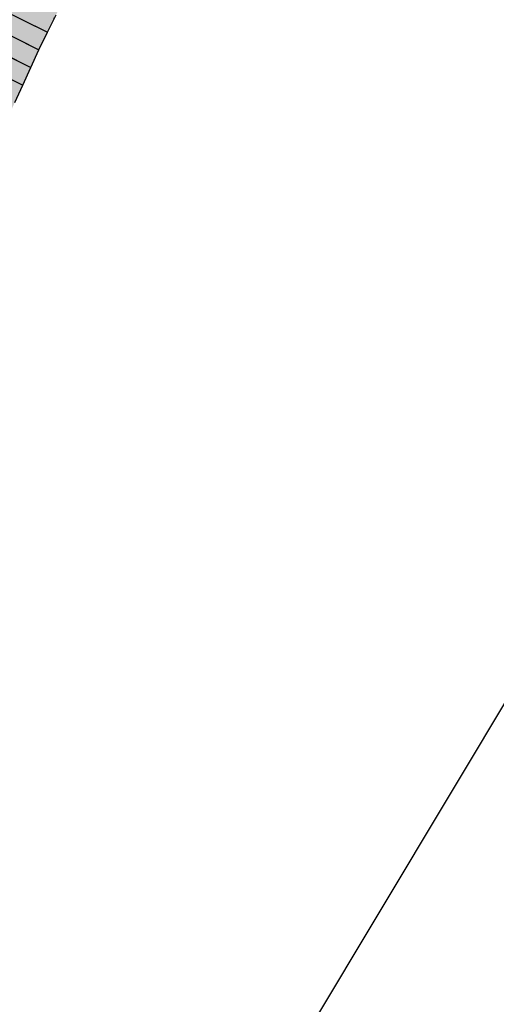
# Model space of a CAD drawing. Header units: metres. Extents: x 768989 to 770994, y 8991298 to 8992309.
# Tile 29 of 57: x 769479 to 769540, y 8991882 to 8992009. Entities that reach past the tile are written whole.
import ezdxf

# ---------------------------------------------------------------- set-up
doc = ezdxf.new("R2010")
doc.units = ezdxf.units.M
doc.header["$XCLIPFRAME"] = 2
for name, pattern in [('CENTER2', [1.125, 0.75, -0.125, 0.125, -0.125]), ('DOT', [6.35, 0, -6.35]), ('DOT2', [3.175, 0, -3.175])]:
    doc.linetypes.add(name, pattern=pattern)
for name, color, linetype in [('+Corr_P_Secc_Cort-Rell', 12, 'CENTER2'), ('+SL-Corredor-Rell_Secund', 52, 'DOT2'), ('__Ortofoto', 7, 'Continuous')]:
    doc.layers.add(name, color=color, linetype=linetype)
picture_1 = doc.add_image_def('image1.ecw', size_in_pixel=(24806, 30931))

# ---------------------------------------------------------------- blocks, each defined once
blk = doc.blocks.new('*U112')
at = {"linetype": 'Continuous', "lineweight": -3, "true_color": 0xffffff}
blk.add_hatch(color=7, dxfattribs=at).paths.add_polyline_path([(769416.19, 8991904.64), (769416.98, 8991907.02), (769417.77, 8991909.39), (769418.5, 8991911.37), (769419.42, 8991913.14), (769420.46, 8991914.83), (769421.61, 8991916.47), (769423.16, 8991918.44), (769424.71, 8991920.42), (769426.11, 8991922.49), (769427.44, 8991924.61), (769428.77, 8991926.73), (769430.1, 8991928.84), (769431.43, 8991930.96), (769432.78, 8991933.07), (769434.13, 8991935.2), (769435.49, 8991937.36), (769436.92, 8991939.48), (769438.38, 8991941.58), (769439.83, 8991943.68), (769441.26, 8991945.8), (769442.67, 8991947.93), (769444.07, 8991950.07), (769445.48, 8991952.21), (769446.88, 8991954.35), (769448.2, 8991956.54), (769449.56, 8991958.71), (769450.92, 8991960.88), (769452.26, 8991963.06), (769453.59, 8991965.24), (769454.9, 8991967.44), (769456.19, 8991969.66), (769457.46, 8991971.88), (769458.59, 8991974.17), (769459.7, 8991976.48), (769460.79, 8991978.8), (769461.86, 8991981.13), (769462.92, 8991983.46), (769463.96, 8991985.8), (769464.98, 8991988.1), (769465.99, 8991990.38), (769467.04, 8991992.65), (769468.13, 8991994.9), (769469.29, 8991997.12), (769470.46, 8991999.33), (769471.62, 8992001.55), (769472.78, 8992003.76), (769473.94, 8992005.97), (769475.11, 8992008.19), (769476.22, 8992010.43), (769477.32, 8992012.67), (769478.42, 8992014.91), (769479.53, 8992017.16), (769480.63, 8992019.4), (769481.76, 8992021.63), (769482.89, 8992023.86), (769484.02, 8992026.07), (769485.13, 8992028.29), (769486.25, 8992030.51), (769487.37, 8992032.72), (769488.4, 8992034.98), (769489.4, 8992037.26), (769490.41, 8992039.53), (769491.42, 8992041.8), (769492.43, 8992044.07), (769493.16, 8992046.26), (769493.16, 8992046.27), (769500.56, 8992042.43), (769500.56, 8992042.43), (769499.62, 8992040.35), (769498.34, 8992038.23), (769497.07, 8992036.11), (769495.79, 8992033.99), (769494.52, 8992031.87), (769493.29, 8992029.72), (769492.19, 8992027.51), (769491.1, 8992025.29), (769490.01, 8992023.08), (769488.94, 8992020.85), (769487.86, 8992018.59), (769486.78, 8992016.34), (769485.66, 8992014.1), (769484.55, 8992011.86), (769483.43, 8992009.63), (769482.32, 8992007.39), (769481.21, 8992005.15), (769480.17, 8992002.87), (769479.13, 8992000.59), (769478.1, 8991998.32), (769477.06, 8991996.04), (769476.02, 8991993.76), (769474.99, 8991991.49), (769473.85, 8991989.26), (769472.67, 8991987.06), (769471.43, 8991984.88), (769470.18, 8991982.69), (769468.88, 8991980.44), (769467.59, 8991978.2), (769466.28, 8991975.95), (769464.98, 8991973.72), (769463.66, 8991971.48), (769462.36, 8991969.24), (769461.22, 8991966.92), (769460.06, 8991964.6), (769458.92, 8991962.28), (769457.77, 8991959.95), (769456.62, 8991957.63), (769455.46, 8991955.31), (769454.26, 8991953), (769453, 8991950.74), (769451.83, 8991948.42), (769450.62, 8991946.12), (769449.39, 8991943.83), (769448.15, 8991941.55), (769446.9, 8991939.27), (769445.65, 8991936.99), (769444.39, 8991934.71), (769443.07, 8991932.47), (769441.63, 8991930.31), (769440.2, 8991928.19), (769438.8, 8991926.12), (769437.4, 8991924.05), (769435.98, 8991921.99), (769434.57, 8991919.93), (769433.15, 8991917.87), (769431.82, 8991915.75), (769430.71, 8991913.49), (769429.59, 8991911.24), (769428.92, 8991909.85), (769428.3, 8991908.48), (769427.72, 8991907.12), (769426.92, 8991905.59), (769425.75, 8991903.37), (769424.58, 8991901.15), (769416.19, 8991904.64)], flags=0)
at = {"layer": '+Corr_P_Secc_Cort-Rell', "color": 12, "linetype": 'Continuous', "lineweight": -3}
for p, q in [((769482.32, 8992007.39, 6.54), (769483.43, 8992009.63, 6.55)), ((769481.21, 8992005.15, 6.54), (769482.32, 8992007.39, 6.54)), ((769480.17, 8992002.87, 6.58), (769481.21, 8992005.15, 6.54)), ((769479.13, 8992000.59, 6.62), (769480.17, 8992002.87, 6.58)), ((769478.1, 8991998.32, 6.65), (769479.13, 8992000.59, 6.62))]:
    blk.add_line(p, q, dxfattribs=at)
at = {"layer": '+SL-Corredor-Rell_Secund', "color": 20, "linetype": 'DOT', "lineweight": -3, "ltscale": 0.3}
for p, q in [((769482.32, 8992007.39, 6.54), (769483.43, 8992009.63, 6.55)), ((769481.21, 8992005.15, 6.54), (769482.32, 8992007.39, 6.54)), ((769480.17, 8992002.87, 6.58), (769481.21, 8992005.15, 6.54)), ((769479.13, 8992000.59, 6.62), (769480.17, 8992002.87, 6.58)), ((769478.1, 8991998.32, 6.65), (769479.13, 8992000.59, 6.62))]:
    blk.add_line(p, q, dxfattribs=at)
at = {"color": 153, "linetype": 'Continuous', "lineweight": -3}
for p, q in [((769476.22, 8992010.43, 6.54), (769482.32, 8992007.39, 6.54)), ((769476.22, 8992010.43, 6.54), (769482.32, 8992007.39, 6.54)), ((769478.83, 8992009.12, 4.59), (769482.32, 8992007.39, 6.54)), ((769475.11, 8992008.19, 6.54), (769481.21, 8992005.15, 6.54)), ((769475.11, 8992008.19, 6.54), (769481.21, 8992005.15, 6.54)), ((769477.72, 8992006.88, 4.59), (769481.21, 8992005.15, 6.54)), ((769482.32, 8992007.39, 6.54), (769482.32, 8992007.39, 6.54)), ((769482.32, 8992007.39, 6.54), (769482.32, 8992007.39, 6.54)), ((769473.94, 8992005.97, 6.58), (769480.17, 8992002.87, 6.58)), ((769473.94, 8992005.97, 6.58), (769480.17, 8992002.87, 6.58)), ((769481.21, 8992005.15, 6.54), (769481.21, 8992005.15, 6.54)), ((769481.21, 8992005.15, 6.54), (769481.21, 8992005.15, 6.54)), ((769476.61, 8992004.64, 4.59), (769480.17, 8992002.87, 6.58)), ((769472.78, 8992003.76, 6.62), (769479.13, 8992000.59, 6.62)), ((769472.78, 8992003.76, 6.62), (769479.13, 8992000.59, 6.62)), ((769480.17, 8992002.87, 6.58), (769480.17, 8992002.87, 6.58)), ((769480.17, 8992002.87, 6.58), (769480.17, 8992002.87, 6.58)), ((769475.5, 8992002.4, 4.59), (769479.13, 8992000.59, 6.62)), ((769479.13, 8992000.59, 6.62), (769479.13, 8992000.59, 6.62)), ((769479.13, 8992000.59, 6.62), (769479.13, 8992000.59, 6.62))]:
    blk.add_line(p, q, dxfattribs=at)

msp = doc.modelspace()

# ---------------------------------------------------------------- block references
at = {"layer": '__Ortofoto', "color": 7, "linetype": 'Continuous', "lineweight": -3}
msp.add_blockref('*U112', (0, 0), dxfattribs=at)

# ---------------------------------------------------------------- pictures from other files: only their frames are drawn
at = {"layer": '__Ortofoto'}
image = msp.add_image(picture_1, insert=(768953.111, 8991450.629), size_in_units=(788.093, 982.685), dxfattribs=at)
image.set_boundary_path([(14907.494, 3902.78), (13192.595, 8192.59), (9164.97, 15223.01), (1123.99, 23397.36), (7213.21, 30797.77), (15925.164, 20444.27), (23177.06, 8354.5), (14907.494, 3902.78)])

doc.saveas('drawing.dxf')
